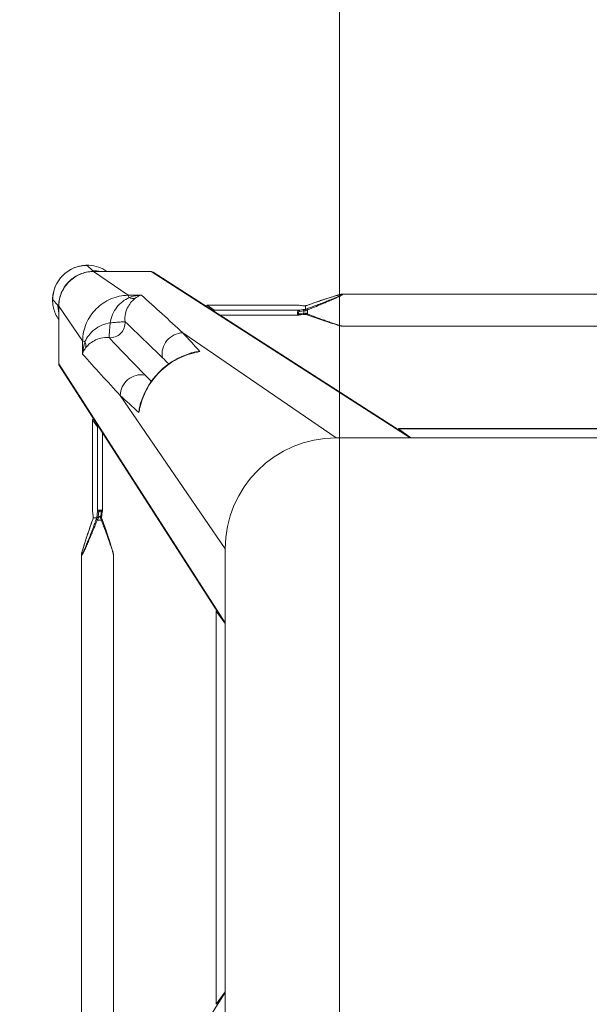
# Model space of a CAD drawing. Header units: metres. Extents: x 362935 to 596424, y 80601 to 172483.
# Tile 25 of 174: x 392677 to 392908, y 95015 to 95415. Entities that reach past the tile are written whole.
import ezdxf

# ---------------------------------------------------------------- set-up
doc = ezdxf.new("R2010")
doc.units = ezdxf.units.M
doc.layers.get('0').update_dxf_attribs({"color": 8, "lineweight": 5})
doc.layers.add('FURNITURE', color=8, linetype='Continuous', lineweight=5)

# ---------------------------------------------------------------- blocks, each defined once
blk = doc.blocks.new('SV2W-A')
at = {"linetype": 'Continuous', "lineweight": 0}
for p, q in [((-354.97, -19.68), (-354.97, -224.51)), ((-341.97, -19.68), (-341.97, -224.51)), ((-296.63, -17.09), (-296.63, -227.09)), ((-300.37, -42.33), (-300.37, -201.86)), ((-300.36, -42.33), (-300.36, -201.86)), ((-296.63, -197.09), (-364.11, -302.09)), ((-296.63, -196.83), (-300.36, -201.86)), ((-300.75, -203.05), (-363.88, -301.28)), ((-300.36, -201.86), (-300.37, -201.88)), ((-354.97, -224.5), (-354.97, -224.5)), ((-354.65, -226.06), (-354.59, -226.29)), ((-354.59, -226.29), (-354.52, -226.52)), ((-354.52, -226.52), (-354.45, -226.77)), ((-354.45, -226.77), (-354.34, -227.15)), ((-354.34, -227.15), (-354.22, -227.55)), ((-354.22, -227.55), (-354.1, -227.96)), ((-342.84, -227.96), (-342.72, -227.55)), ((-342.72, -227.55), (-342.6, -227.15)), ((-342.6, -227.15), (-342.49, -226.77)), ((-342.49, -226.77), (-342.42, -226.52)), ((-342.42, -226.52), (-342.35, -226.29)), ((-342.35, -226.29), (-342.29, -226.06)), ((-342.29, -226.06), (-342.23, -225.84)), ((-341.97, -224.5), (-341.97, -224.5)), ((-296.63, -227.09), (-339.25, -289.28)), ((-354.1, -227.96), (-353.92, -228.54)), ((-353.92, -228.54), (-353.73, -229.13)), ((-353.73, -229.13), (-353.48, -229.91)), ((-353.48, -229.91), (-353.16, -230.89)), ((-353.16, -230.89), (-352.82, -231.92)), ((-344.12, -231.92), (-343.78, -230.89)), ((-343.78, -230.89), (-343.46, -229.91)), ((-343.46, -229.91), (-343.21, -229.14)), ((-343.21, -229.14), (-343.02, -228.54)), ((-343.02, -228.54), (-342.84, -227.96)), ((-352.82, -231.92), (-352.4, -233.19)), ((-352.4, -233.19), (-351.93, -234.54)), ((-351.93, -234.54), (-351.44, -235.98)), ((-345.43, -235.77), (-344.94, -234.35)), ((-344.94, -234.35), (-344.48, -233.01)), ((-344.48, -233.01), (-344.12, -231.92)), ((-351.44, -235.98), (-350.9, -237.52)), ((-350.9, -237.52), (-350.37, -239.03)), ((-350.4, -238.93), (-350.4, -238.93)), ((-350.18, -239.56), (-350.19, -239.73)), ((-350.18, -239.58), (-350.18, -239.58)), ((-350.17, -239.59), (-348.76, -239.59)), ((-348.55, -238.76), (-346.89, -238.76)), ((-346.76, -239.58), (-346.71, -239.41)), ((-346.58, -239.03), (-346.37, -238.44)), ((-346.37, -238.44), (-345.88, -237.07)), ((-345.88, -237.07), (-345.43, -235.77)), ((-350.45, -242.25), (-350.46, -242.32)), ((-350.46, -242.32), (-350.46, -242.37)), ((-350.46, -242.37), (-350.46, -279.44)), ((-350.33, -241.16), (-350.45, -242.25)), ((-350.45, -242.31), (-350.43, -242.12)), ((-350.45, -242.25), (-350.45, -279.43)), ((-350.43, -242.12), (-350.36, -241.52)), ((-350.36, -241.52), (-350.32, -241.12)), ((-350.27, -240.63), (-350.33, -241.16)), ((-350.32, -241.12), (-350.25, -240.53)), ((-350.25, -240.47), (-350.27, -240.63)), ((-350.25, -240.47), (-350.25, -240.53)), ((-350.19, -239.73), (-350.2, -239.96)), ((-348.68, -240.53), (-348.47, -242.31)), ((-348.47, -276.63), (-348.47, -242.31)), ((-347.12, -240.18), (-348.17, -240.18)), ((-347.09, -240.52), (-347.12, -240.18)), ((-347.02, -241.07), (-347.09, -240.52)), ((-346.92, -241.96), (-347.02, -241.07)), ((-346.58, -241.43), (-346.69, -240.47)), ((-346.49, -242.25), (-346.58, -241.43)), ((-346.48, -274.2), (-346.48, -242.37)), ((-326.63, -339.57), (-221.63, -272.09)), ((-251.63, -272.09), (-313.82, -314.71)), ((-251.63, -272.09), (-41.63, -272.09)), ((-221.36, -272.09), (-226.39, -275.82)), ((-71.89, -272.09), (-66.86, -275.82)), ((-71.63, -272.09), (33.37, -339.57)), ((-350.45, -279.43), (-350.46, -279.45)), ((-350.45, -279.43), (-348.47, -276.63)), ((-325.82, -339.34), (-227.59, -276.22)), ((-226.42, -275.83), (-226.39, -275.82)), ((-226.39, -275.82), (-66.86, -275.82)), ((-226.39, -275.83), (-66.86, -275.83)), ((-66.86, -275.82), (-66.84, -275.83)), ((-331.27, -284.72), (-331.09, -285.48)), ((-331.27, -284.72), (-331.27, -284.72)), ((-364.11, -312.09), (-364.11, -302.09)), ((-354.57, -306.1), (-354.49, -311.53)), ((-309.89, -306.58), (-309.26, -306.74)), ((-309.26, -306.73), (-309.26, -306.73)), ((-354.49, -311.53), (-364.11, -325.56)), ((-364.14, -312.15), (-364.14, -325.61)), ((-364.11, -325.56), (-364.11, -312.09)), ((-255.41, -319.24), (-256.44, -319.58)), ((-254.44, -318.92), (-255.41, -319.24)), ((-253.66, -318.67), (-254.44, -318.92)), ((-253.06, -318.48), (-253.66, -318.67)), ((-252.49, -318.3), (-253.06, -318.48)), ((-252.08, -318.18), (-252.49, -318.3)), ((-251.68, -318.06), (-252.08, -318.18)), ((-250.93, -317.84), (-251.17, -317.91)), ((-250.7, -317.78), (-250.93, -317.84)), ((-249.04, -317.43), (-44.21, -317.43)), ((-249.04, -317.43), (-249.04, -317.43)), ((-266.91, -321.94), (-298.74, -321.94)), ((-264.15, -322.26), (-266.79, -321.95)), ((-264.82, -322.57), (-264.41, -322.62)), ((-264.71, -323.24), (-264.71, -322.98)), ((-262.02, -321.49), (-263.47, -322)), ((-262.77, -322.15), (-263.3, -322.35)), ((-263.3, -322.35), (-263.3, -324.01)), ((-260.49, -320.96), (-262.02, -321.49)), ((-259.06, -320.46), (-260.49, -320.96)), ((-257.71, -320), (-259.06, -320.46)), ((-256.44, -319.58), (-257.71, -320)), ((-366.61, -328.09), (-364.48, -325.96)), ((-364.3, -325.76), (-364.5, -325.96)), ((-303.98, -325.92), (-266.91, -325.92)), ((-303.98, -325.92), (-303.96, -325.92)), ((-303.96, -325.92), (-301.17, -323.94)), ((-266.79, -325.92), (-303.96, -325.92)), ((-266.85, -323.94), (-301.17, -323.94)), ((-266.91, -325.92), (-266.85, -325.92)), ((-264.32, -324.23), (-266.85, -323.94)), ((-266.79, -325.91), (-266.85, -325.92)), ((-266.85, -325.92), (-266.79, -325.92)), ((-266.06, -325.82), (-266.79, -325.91)), ((-266.79, -325.92), (-266.22, -325.85)), ((-266.22, -325.85), (-265.66, -325.79)), ((-265.66, -325.78), (-266.06, -325.82)), ((-265.66, -325.79), (-265.01, -325.71)), ((-265.26, -325.73), (-265.66, -325.78)), ((-265.07, -325.71), (-265.26, -325.73)), ((-265.01, -325.71), (-265.07, -325.71)), ((-265.01, -325.71), (-264.86, -325.69)), ((-264.13, -324.25), (-264.32, -324.23)), ((-264.13, -325.63), (-264.13, -324.25)), ((-264.12, -325.64), (-264.12, -325.64)), ((-263.52, -325.84), (-262.25, -326.29)), ((-263.47, -325.86), (-263.47, -325.86)), ((-262.25, -326.29), (-260.92, -326.76)), ((-260.92, -326.76), (-259.66, -327.2)), ((-259.66, -327.2), (-258.27, -327.67)), ((-336.06, -329.95), (-350.1, -339.57)), ((-336.06, -329.95), (-330.64, -330.03)), ((-258.27, -327.67), (-256.97, -328.11)), ((-256.97, -328.11), (-255.92, -328.46)), ((-255.92, -328.46), (-254.92, -328.79)), ((-254.92, -328.79), (-254.12, -329.05)), ((-254.12, -329.05), (-253.36, -329.29)), ((-253.36, -329.29), (-252.77, -329.48)), ((-252.77, -329.48), (-252.21, -329.65)), ((-252.21, -329.65), (-251.81, -329.77)), ((-251.81, -329.77), (-251.42, -329.88)), ((-251.42, -329.88), (-251.17, -329.95)), ((-251.17, -329.95), (-250.93, -330.02)), ((-250.93, -330.02), (-250.7, -330.09)), ((-250.7, -330.09), (-250.48, -330.15)), ((-250.48, -330.15), (-250.27, -330.2)), ((-249.04, -330.43), (-249.04, -330.43)), ((-249.04, -330.43), (-44.21, -330.43)), ((-352.63, -342.07), (-350.5, -339.94)), ((-350.14, -339.61), (-350.5, -339.96)), ((-350.1, -339.57), (-326.63, -339.57)), ((-349.88, -339.64), (-350.1, -339.64)), ((-349.47, -339.63), (-349.25, -339.62)), ((-336.69, -339.61), (-348.3, -339.61))]:
    blk.add_line(p, q, dxfattribs=at)
for points in [[(-354.97, -224.5), (-354.97, -224.55), (-354.97, -224.6), (-354.96, -224.66), (-354.95, -224.73), (-354.95, -224.79), (-354.93, -224.86), (-354.92, -224.93), (-354.91, -225.01), (-354.89, -225.09), (-354.87, -225.17), (-354.85, -225.26)], [(-354.85, -225.26), (-354.83, -225.35), (-354.81, -225.44), (-354.79, -225.54), (-354.76, -225.64), (-354.74, -225.74), (-354.71, -225.84), (-354.65, -226.06)], [(-342.23, -225.84), (-342.2, -225.74), (-342.18, -225.64), (-342.15, -225.54), (-342.13, -225.44), (-342.11, -225.35), (-342.09, -225.26), (-342.07, -225.17), (-342.05, -225.09), (-342.04, -225.01), (-342.02, -224.93), (-342.01, -224.86), (-342, -224.79), (-341.99, -224.73), (-341.98, -224.66), (-341.97, -224.6), (-341.97, -224.55), (-341.97, -224.5)], [(-350.37, -239.03), (-350.3, -239.22), (-350.23, -239.41), (-350.18, -239.58)], [(-346.69, -240.47), (-346.71, -240.36), (-346.72, -240.17), (-346.74, -239.96), (-346.75, -239.73), (-346.76, -239.56)], [(-346.71, -239.41), (-346.64, -239.22), (-346.58, -239.03)], [(-350.2, -239.96), (-350.22, -240.17), (-350.23, -240.36), (-350.25, -240.47)], [(-346.48, -242.37), (-346.48, -242.33), (-346.49, -242.25)], [(-331.09, -285.48), (-330.45, -287.6), (-329.64, -289.68), (-328.68, -291.7), (-327.56, -293.64), (-326.29, -295.5), (-324.88, -297.26), (-323.35, -298.91), (-321.69, -300.44), (-319.92, -301.84), (-318.06, -303.1), (-316.11, -304.2), (-314.09, -305.16), (-312.01, -305.95), (-309.89, -306.58)], [(-251.17, -317.91), (-251.3, -317.95), (-251.68, -318.06)], [(-249.04, -317.43), (-249.08, -317.43), (-249.14, -317.44), (-249.2, -317.44), (-249.26, -317.45), (-249.33, -317.46), (-249.4, -317.47), (-249.47, -317.48), (-249.54, -317.5), (-249.62, -317.51), (-249.71, -317.53), (-249.79, -317.55), (-249.88, -317.57), (-249.97, -317.59), (-250.07, -317.62), (-250.17, -317.64), (-250.27, -317.67), (-250.37, -317.69), (-250.48, -317.72), (-250.7, -317.78)], [(-266.79, -321.95), (-266.87, -321.94), (-266.91, -321.94)], [(-263.97, -322.18), (-264.21, -322.26), (-264.23, -322.26)], [(-263.47, -322), (-263.72, -322.09), (-263.97, -322.18)], [(-264.86, -325.69), (-264.66, -325.68), (-264.45, -325.66)], [(-264.45, -325.66), (-264.22, -325.65), (-264.1, -325.64)], [(-264.12, -325.64), (-264.1, -325.65), (-263.91, -325.71)], [(-263.91, -325.71), (-263.71, -325.78), (-263.52, -325.84)], [(-250.27, -330.2), (-250.17, -330.23), (-250.07, -330.25), (-249.97, -330.27), (-249.88, -330.3), (-249.79, -330.32)], [(-249.79, -330.32), (-249.71, -330.34), (-249.62, -330.35), (-249.54, -330.37), (-249.47, -330.38), (-249.4, -330.4), (-249.33, -330.41), (-249.26, -330.42), (-249.2, -330.42), (-249.14, -330.43), (-249.08, -330.43), (-249.04, -330.43)]]:
    blk.add_lwpolyline(points, dxfattribs=at)
for centre, radius, start, end in [((-251.63, -227.09), 45, 180, 270), ((-375.07, -247.72), 26.2, 18.5694, 19.6049), ((-373.45, -247.18), 24.49, 18.051, 18.5687), ((-367.05, -238.9), 16.88, 357.0641, 357.6759), ((-323.68, -229.64), 26.98, 200.1485, 201.6429), ((-330, -229.53), 20.72, 206.4506, 208.295), ((-322.96, -250.38), 26.6, 154.3575, 155.5098), ((-311.23, -255.95), 39.59, 154.2603, 154.433), ((-1488.38, 986.1), 1716.72, 312.01918, 312.36216), ((-303.41, -278.11), 28.55, 188.6076, 192.8248), ((-315.37, -281.05), 16.32, 184.6716, 192.9875), ((-303.14, -278.05), 28.83, 192.8187, 193.4009), ((-321.96, -282.77), 9.64, 196.6319, 205.2458), ((2352.86, -2757.36), 3652.24, 137.4859, 137.84284), ((533.51, -1130.99), 1199.48, 135.81604, 135.98775), ((6239.67, -6642.73), 9132.92, 135.992162, 136.124366), ((-362.7, -302.04), 1.4, 147.3901, 150.7628), ((-1155.71, 558.24), 1199.74, 314.01228, 314.18381), ((-6615.6, 6210.58), 9058.45, 313.875091, 314.008381), ((857.79, -1369.78), 1576.66, 137.62265, 137.99608), ((-307.31, -297.42), 9.64, 244.8369, 253.365), ((-302.59, -278.59), 28.83, 256.6036, 257.3408), ((-305.59, -290.84), 16.31, 257.0122, 265.3188), ((-302.64, -278.86), 28.56, 257.3353, 261.3875), ((-2711.65, 2300.55), 3548.12, 312.14906, 312.5165), ((-352.78, -328.05), 13.87, 145.025, 177.2496), ((-350.5, -325.9), 13.98, 167.6002, 175.417), ((-279.2, -289.39), 36.6, 295.327, 295.7487), ((-352.71, -328.06), 13.94, 177.2323, 182.568), ((-350.56, -325.9), 13.92, 175.4148, 179.399), ((-350.65, -325.9), 13.83, 179.4023, 180.2846), ((-350.13, -325.64), 14.01, 179.8531, 180.469), ((-350.12, -325.64), 14.02, 180.4691, 181.3029), ((-350.2, -325.51), 13.91, 180.2057, 180.3862), ((-350.19, -325.51), 13.92, 180.3862, 181.002), ((-264.14, -333.63), 7.98, 96.256, 96.6642), ((-263.43, -342.54), 16.92, 92.3246, 92.9034), ((-254.63, -300.3), 25.74, 248.146, 249.0892), ((-272.22, -350.42), 26.08, 70.3973, 71.9235), ((-254.08, -298.87), 27.27, 249.0791, 249.8493), ((-352.63, -328.09), 14, 179.9994, 270.0006), ((-352.6, -328.05), 14.05, 182.5915, 225.0299), ((-352.59, -328.06), 14.05, 224.9701, 267.4085), ((-326.57, -338.16), 1.4, 299.2372, 302.6099), ((-352.6, -328.17), 13.94, 267.432, 272.7677), ((-352.6, -328.21), 13.9, 272.7783, 294.1428), ((-350.18, -325.58), 14.02, 266.524, 268.3651), ((-350.05, -325.61), 13.96, 266.0899, 267.968), ((-350.18, -325.59), 14.02, 268.3649, 270.1468), ((-350.05, -325.64), 13.93, 267.9679, 269.7939), ((-350.43, -326.03), 13.91, 269.7212, 274.5867), ((-350.44, -325.96), 13.98, 274.583, 282.3998), ((-348.3, -363.51), 23.91, 90.0085, 90.5994), ((-352.59, -328.24), 13.87, 294.1743, 304.9746)]:
    blk.add_arc(centre, radius, start, end, dxfattribs=at)
for centre, major_axis, ratio, start_param, end_param in [((-298.87, -201.86), (1.5, 0.03), 0.156004, 3.141059, 4.025198), ((-297.97, -199.97), (0, 1.01), 0.981142, -4.712389, -4.167288), ((-226.39, -274.33), (0.03, 1.5), 0.156004, -4.025183, -3.141059), ((-224.51, -273.43), (1.01, 0), 0.981142, -2.115885, -1.570796), ((-68.75, -273.43), (1.01, 0), 0.981142, -1.570796, -1.025696), ((-349.46, -279.43), (1, 0.02), 0.16329, -3.139768, -2.066031), ((-347.48, -276.63), (1, 0.02), 0.16329, 2.061212, 3.021519), ((-301.17, -322.94), (0.02, 1), 0.16329, -3.021519, -2.061212), ((-303.96, -324.92), (0.02, 1), 0.16329, -4.217155, -3.143418), ((-336.84, -329.64), (0, 10), 0.182662, -3.059139, -3.024736)]:
    blk.add_ellipse(centre, major_axis=major_axis, ratio=ratio, start_param=start_param, end_param=end_param, dxfattribs=at)
for points, start_tangent, end_tangent in [([(-300.83, -203.62), (-300.6, -202.81)], (-0.021147, 0.999776), (0.538874, 0.842386)), ([(-300.6, -202.81), (-299.96, -202.27)], (0.538874, 0.842386), (0.916171, 0.400787)), ([(-354.97, -224.5), (-354.97, -224.46), (-354.95, -224.41), (-354.93, -224.39)], (0.004076, 0.999992), (0.999938, -0.011158)), ([(-354.87, -225.17), (-354.91, -224.95), (-354.93, -224.78), (-354.94, -224.65), (-354.92, -224.57)], (-0.204521, 0.978862), (0.588159, 0.808745)), ([(-354.93, -224.39), (-354.89, -224.41), (-354.84, -224.45), (-354.78, -224.52), (-354.71, -224.62), (-354.55, -224.87), (-354.38, -225.19), (-354.19, -225.56), (-353.99, -225.95), (-353.79, -226.37), (-353.59, -226.8), (-353.17, -227.71), (-352.75, -228.66), (-352.32, -229.63), (-351.9, -230.61), (-351.47, -231.61), (-351.05, -232.62), (-350.21, -234.65), (-349.37, -236.7), (-348.55, -238.76)], (0.999986, 0.00525), (0.369432, -0.929258)), ([(-354.92, -224.57), (-354.9, -224.56)], (0.588159, 0.808745), (0.999962, -0.008751)), ([(-354.9, -224.56), (-354.86, -224.58), (-354.81, -224.63), (-354.75, -224.71), (-354.68, -224.81), (-354.53, -225.09), (-354.36, -225.42), (-354.18, -225.8), (-354, -226.2), (-353.81, -226.63), (-353.62, -227.07), (-353.23, -227.99), (-352.84, -228.93), (-352.45, -229.9), (-352.06, -230.87), (-351.68, -231.86), (-351.29, -232.86), (-350.52, -234.87), (-349.76, -236.9), (-349.01, -238.93)], (0.999989, 0.004587), (0.344509, -0.938783)), ([(-350.4, -238.93), (-351.68, -235.28), (-352.3, -233.47), (-352.9, -231.68), (-353.48, -229.91), (-354.02, -228.19), (-354.51, -226.56), (-354.71, -225.82), (-354.87, -225.17)], (-0.335384, 0.942082), (-0.204521, 0.978862)), ([(-346.89, -238.76), (-346.14, -236.79), (-345.4, -234.83), (-344.68, -232.88), (-343.98, -230.95), (-343.32, -229.07), (-343.01, -228.16), (-342.71, -227.27), (-342.45, -226.42), (-342.21, -225.63), (-342.12, -225.28), (-342.04, -224.96), (-341.99, -224.7), (-341.97, -224.5)], (0.359834, 0.933016), (-0.001112, 0.999999)), ([(-350.17, -239.59), (-350.18, -239.59), (-350.18, -239.58)], (-0.999997, 0.002385), (-0.335043, 0.942203)), ([(-348.55, -238.76), (-348.86, -238.88), (-349.01, -238.93)], (-0.938767, -0.344553), (-0.925511, -0.378721)), ([(-348.75, -239.58), (-348.75, -239.59), (-348.76, -239.59)], (-0.335488, -0.942045), (-1, -0.00066)), ([(-348.24, -239.35), (-348.42, -239.4), (-348.58, -239.46), (-348.7, -239.52), (-348.75, -239.58)], (-0.983623, -0.180239), (-0.33539, -0.942079)), ([(-348.75, -239.58), (-348.74, -239.84), (-348.68, -240.53)], (0.040503, -0.999179), (0.116382, -0.993204)), ([(-348.24, -239.35), (-348.23, -239.58), (-348.17, -240.18)], (0.045036, -0.998985), (0.139178, -0.990267)), ([(-347.12, -240.18), (-347.14, -240), (-347.17, -239.35)], (-0.093423, 0.995627), (-0.027573, 0.99962)), ([(-347.17, -239.35), (-346.88, -239.44), (-346.79, -239.5), (-346.76, -239.56)], (0.983418, -0.181353), (0.047174, -0.998887)), ([(-346.89, -238.76), (-346.75, -238.82), (-346.63, -238.87), (-346.59, -238.89), (-346.56, -238.91), (-346.55, -238.92), (-346.54, -238.93)], (0.935298, -0.353861), (-0.311242, -0.950331)), ([(-350.46, -242.37), (-350.45, -242.31)], (0.00041, 1), (0.227044, 0.973885)), ([(-350.25, -240.53), (-350.24, -240.46), (-350.22, -240.25)], (0.116111, 0.993236), (0.086204, 0.996277)), ([(-350.22, -240.25), (-350.21, -240.13), (-350.19, -239.76)], (0.086204, 0.996277), (0.051277, 0.998684)), ([(-348.17, -240.18), (-348.35, -240.21), (-348.52, -240.29), (-348.63, -240.4), (-348.68, -240.53)], (-0.999304, -0.037304), (-0.11549, -0.993309)), ([(-347.96, -241.96), (-348.14, -241.99), (-348.31, -242.07), (-348.42, -242.18), (-348.47, -242.31)], (-0.999565, -0.029499), (-0.115609, -0.993295)), ([(-348.47, -242.31), (-348.37, -242.49), (-348.14, -242.64), (-347.82, -242.75), (-347.43, -242.8), (-347.05, -242.77), (-346.74, -242.68), (-346.63, -242.61), (-346.54, -242.54), (-346.5, -242.46), (-346.48, -242.37)], (0.227467, -0.973786), (0.002962, 0.999996)), ([(-348.17, -240.18), (-347.96, -241.96)], (0.119949, -0.99278), (0.118392, -0.992967)), ([(-347.96, -241.96), (-347.91, -242.13), (-347.79, -242.28), (-347.61, -242.4), (-347.38, -242.44), (-347.16, -242.4), (-347.01, -242.28), (-346.93, -242.13), (-346.92, -241.96)], (0.118387, -0.992968), (-0.113643, 0.993522)), ([(-347.12, -240.18), (-346.96, -240.2), (-346.83, -240.27), (-346.74, -240.36), (-346.69, -240.47)], (0.999291, -0.037637), (0.121036, -0.992648)), ([(-346.92, -241.96), (-346.76, -241.98), (-346.62, -242.05), (-346.53, -242.14), (-346.49, -242.25)], (0.999559, -0.029703), (0.119096, -0.992883)), ([(-227.35, -276.06), (-226.81, -275.43)], (0.842386, 0.538874), (0.400807, 0.916163)), ([(-228.16, -276.29), (-227.35, -276.06)], (0.999776, -0.021147), (0.842386, 0.538874)), ([(-331.19, -285.53), (-331.39, -284.77), (-331.63, -282.38)], (-0.287117, 0.957895), (0.005292, 0.999986)), ([(-309.27, -306.64), (-316.82, -303.68), (-323.3, -298.77), (-328.22, -292.29), (-331.18, -284.73)], (-0.972791, 0.231685), (-0.231761, 0.972773)), ([(-339.25, -289.28), (-338.4, -292.87), (-336.11, -295.77), (-332.81, -297.44), (-329.14, -297.57)], (0.014825, -0.99989), (0.983095, 0.183098)), ([(-364.11, -302.09), (-363.92, -301.35)], (-0.021147, 0.999776), (0.488372, 0.872635)), ([(-354.57, -306.1), (-354.37, -306.73), (-353.28, -308.6)], (0.260301, -0.965527), (0.618447, -0.785826)), ([(-354.57, -306.11), (-354.43, -307.37), (-353.53, -311.13)], (0.0867, -0.996234), (0.319704, -0.947517)), ([(-313.82, -314.71), (-317.4, -313.86), (-320.31, -311.57), (-321.98, -308.28), (-322.11, -304.6)], (-0.99989, 0.014824), (0.183096, 0.983095)), ([(-306.92, -307.1), (-307.73, -307.07), (-310.07, -306.65)], (-0.999986, -0.005311), (-0.957888, 0.287143)), ([(-354.49, -311.53), (-354.36, -311.43), (-354.16, -311.33), (-353.53, -311.13)], (0.668755, 0.743483), (0.971581, 0.236707)), ([(-354.49, -311.53), (-352.98, -318.49), (-348.95, -324.41), (-343.02, -328.44), (-336.06, -329.95)], (0.01725, -0.999851), (0.999852, -0.017219)), ([(-353.53, -311.13), (-353.2, -309.83), (-353.28, -308.59)], (0.373525, 0.92762), (-0.238599, 0.971118)), ([(-353.53, -311.13), (-352, -313.69), (-349.7, -316.02), (-346.72, -317.78), (-343.29, -318.75)], (0.411135, -0.911574), (0.988934, -0.148359)), ([(-353.28, -308.6), (-351.91, -310.07), (-349.86, -311.51), (-347.1, -312.54), (-343.76, -312.75)], (0.62019, -0.784452), (0.995092, 0.098955)), ([(-364.14, -312.15), (-364.11, -312.09)], (0.412197, 0.911095), (0.541795, 0.840511)), ([(-343.76, -312.75), (-341.22, -313.11), (-339.05, -314.51), (-337.65, -316.68), (-337.29, -319.23)], (0.997201, 0.074771), (-0.074771, -0.997201)), ([(-343.29, -318.75), (-343.48, -316.61), (-343.56, -315.62), (-343.63, -314.74), (-343.7, -313.99), (-343.73, -313.4), (-343.74, -312.97), (-343.75, -312.84), (-343.76, -312.75)], (-0.130574, 0.991439), (-0.397057, 0.917794)), ([(-343.29, -318.75), (-342.32, -322.18), (-340.56, -325.16), (-338.23, -327.47), (-335.67, -328.99)], (0.14814, -0.988966), (0.911624, -0.411025)), ([(-343.29, -318.75), (-341.15, -318.94), (-340.16, -319.02), (-339.28, -319.1), (-338.53, -319.16), (-337.93, -319.2), (-337.51, -319.2), (-337.37, -319.21), (-337.29, -319.23)], (0.991435, -0.130599), (0.917848, -0.396932)), ([(-337.29, -319.23), (-337.08, -322.56), (-336.04, -325.32), (-334.61, -327.37), (-333.13, -328.74)], (-0.098992, -0.995088), (0.78457, -0.62004)), ([(-249.04, -317.43), (-249.23, -317.45), (-249.48, -317.5), (-249.78, -317.57), (-250.12, -317.66), (-250.87, -317.88), (-251.69, -318.14), (-252.54, -318.42), (-253.42, -318.72), (-255.23, -319.35), (-257.09, -320.02), (-258.97, -320.71), (-260.86, -321.42), (-262.77, -322.15)], (-0.999999, 0.001275), (-0.933497, -0.358586)), ([(-266.85, -323.94), (-267.02, -323.83), (-267.18, -323.61), (-267.29, -323.28), (-267.33, -322.89), (-267.31, -322.51), (-267.22, -322.2), (-267.15, -322.09), (-267.08, -322.01), (-267, -321.96), (-266.91, -321.94)], (-0.973769, 0.227537), (0.999998, 0.001913)), ([(-266.5, -323.42), (-266.66, -323.37), (-266.82, -323.25), (-266.93, -323.07), (-266.98, -322.84), (-266.93, -322.62), (-266.82, -322.47), (-266.66, -322.4), (-266.5, -322.38)], (-0.992967, 0.118395), (0.99353, -0.113571)), ([(-266.85, -323.94), (-266.72, -323.88), (-266.6, -323.77), (-266.53, -323.61), (-266.5, -323.42)], (0.993295, 0.115609), (0.029499, 0.999565)), ([(-266.79, -321.95), (-266.75, -321.96), (-266.63, -322.03)], (0.992883, -0.119095), (0.700914, -0.713246)), ([(-266.63, -322.03), (-266.59, -322.07), (-266.52, -322.22)], (0.700914, -0.713246), (0.282291, -0.959329)), ([(-266.52, -322.22), (-266.5, -322.38)], (0.282291, -0.959329), (0.029703, -0.999559)), ([(-266.5, -322.38), (-264.82, -322.57)], (0.993521, -0.113646), (0.993656, -0.112462)), ([(-264.41, -323.67), (-266.5, -323.42)], (-0.992731, 0.120357), (-0.992967, 0.118392)), ([(-263.54, -322.47), (-264.17, -322.75), (-264.71, -322.98)], (-0.903956, -0.427625), (-0.939721, -0.341942)), ([(-264.71, -322.98), (-264.48, -322.71), (-264.41, -322.62)], (0.667444, 0.74466), (0.662044, 0.749465)), ([(-264.71, -323.24), (-264.05, -323.61), (-263.3, -324.01)], (0.857811, -0.513965), (0.89551, -0.445042)), ([(-264.41, -323.67), (-264.71, -323.24)], (-0.5842, 0.81161), (-0.594033, 0.804441)), ([(-264.36, -322.56), (-264.41, -322.62)], (-0.522581, -0.85259), (-0.662043, -0.749465)), ([(-264.23, -322.26), (-264.27, -322.29), (-264.28, -322.32), (-264.29, -322.36), (-264.31, -322.45), (-264.36, -322.56)], (-0.95039, -0.311061), (-0.522581, -0.85259)), ([(-263.3, -322.35), (-263.36, -322.21), (-263.41, -322.1), (-263.43, -322.06), (-263.45, -322.03), (-263.46, -322.01), (-263.47, -322)], (-0.353863, 0.935297), (-0.9503, -0.311336)), ([(-364.27, -325.72), (-364.3, -325.76)], (-0.366739, -0.930324), (-0.707107, -0.707107)), ([(-364.14, -324.81), (-364.21, -325.4), (-364.24, -325.6), (-364.27, -325.72)], (-0.105593, -0.994409), (-0.366739, -0.930324)), ([(-364.14, -325.61), (-364.11, -325.56)], (0.545324, 0.838225), (0.677451, 0.735568)), ([(-351.03, -339.58), (-356.03, -338.32), (-360.24, -335.33), (-363.07, -331.01), (-364.14, -325.96)], (-0.99816, 0.060632), (-0.022737, 0.999741)), ([(-351, -339.54), (-356.02, -338.23), (-360.23, -335.19), (-363.05, -330.83), (-364.11, -325.75)], (-0.997672, 0.068188), (-0.017487, 0.999847)), ([(-266.85, -325.92), (-266.91, -325.92)], (-0.973777, -0.227505), (-1, -0.000171)), ([(-264.29, -325.65), (-264.49, -325.66), (-265.01, -325.7)], (-0.998714, -0.050704), (-0.994039, -0.10903)), ([(-264.41, -323.67), (-264.29, -323.99), (-264.21, -324.19)], (0.584199, -0.81161), (0.839827, -0.542855)), ([(-264.21, -324.19), (-264.15, -324.23), (-264.14, -324.24), (-264.13, -324.25)], (0.839827, -0.542855), (-0.000004, -1)), ([(-264.12, -325.64), (-264.12, -325.64), (-264.13, -325.63)], (-0.942053, 0.335465), (-0.000699, 1)), ([(-263.3, -324.01), (-263.41, -324.32), (-263.47, -324.47)], (-0.344552, -0.938767), (-0.378696, -0.925521)), ([(-263.47, -324.47), (-261.44, -325.22), (-259.41, -325.98), (-257.4, -326.75), (-256.4, -327.14), (-255.41, -327.53), (-254.43, -327.92), (-253.47, -328.31), (-252.52, -328.69), (-251.61, -329.08), (-251.17, -329.27), (-250.74, -329.46), (-250.34, -329.65), (-249.96, -329.82), (-249.63, -329.99), (-249.35, -330.15), (-249.25, -330.21), (-249.17, -330.27), (-249.12, -330.32), (-249.1, -330.36)], (0.938783, -0.344508), (-0.005917, -0.999982)), ([(-249.71, -330.33), (-250.36, -330.17), (-251.11, -329.97), (-252.73, -329.48), (-254.45, -328.94), (-256.22, -328.36), (-258.01, -327.76), (-259.82, -327.14), (-263.47, -325.86)], (-0.978676, 0.205408), (-0.942082, 0.335383)), ([(-263.3, -324.01), (-261.24, -324.84), (-259.19, -325.67), (-257.15, -326.51), (-256.15, -326.94), (-255.15, -327.36), (-254.16, -327.79), (-253.19, -328.21), (-252.25, -328.63), (-251.34, -329.05), (-250.9, -329.26), (-250.49, -329.46), (-250.09, -329.65), (-249.73, -329.84), (-249.41, -330.02), (-249.16, -330.17), (-249.06, -330.24), (-248.99, -330.3), (-248.94, -330.35), (-248.93, -330.39)], (0.929258, -0.36943), (-0.007184, -0.999974)), ([(-335.67, -328.99), (-335.86, -329.62), (-335.96, -329.82), (-336.06, -329.95)], (-0.236709, -0.97158), (-0.743483, -0.668755)), ([(-335.67, -328.99), (-334.36, -328.66), (-333.13, -328.74)], (0.927588, 0.373604), (0.971005, -0.239059)), ([(-335.67, -328.99), (-334.42, -329.37), (-330.64, -330.03)], (0.947516, -0.319709), (0.996233, -0.086715)), ([(-333.13, -328.74), (-332.51, -329.19), (-330.64, -330.03)], (0.785832, -0.61844), (0.965483, -0.260466)), ([(-249.3, -330.4), (-249.39, -330.39), (-249.71, -330.33)], (-0.995831, 0.091221), (-0.978676, 0.205408)), ([(-249.1, -330.36), (-249.15, -330.4), (-249.22, -330.4), (-249.3, -330.4)], (0.008398, -0.999965), (-0.995831, 0.091221)), ([(-248.93, -330.39), (-248.94, -330.41), (-248.97, -330.43), (-249.04, -330.43)], (0.010617, -0.999944), (-0.999988, -0.004823)), ([(-326.63, -339.57), (-325.89, -339.39)], (0.999776, -0.021147), (0.872635, 0.488372)), ([(-350.1, -339.57), (-350.14, -339.61)], (-0.710876, -0.703317), (-0.853614, -0.520906)), ([(-349.9, -339.64), (-349.81, -339.64), (-349.47, -339.63)], (0.999996, 0.002901), (0.999481, 0.032219)), ([(-349.25, -339.62), (-349.09, -339.62), (-348.55, -339.61)], (0.999498, 0.031694), (0.999947, 0.010313))]:
    blk.add_spline(points, degree=3, dxfattribs=dict(at, start_tangent=start_tangent, end_tangent=end_tangent))

msp = doc.modelspace()

# ---------------------------------------------------------------- linework, layer by layer
at = {"layer": 'FURNITURE', "elevation": 1343980.86}
msp.add_lwpolyline([(394082.91, 93252.35), (394082.91, 93706.35), (392806.79, 93706.35), (392806.79, 96059.85), (392352.78, 96059.85), (392352.79, 93252.35)], close=True, dxfattribs=at)

# ---------------------------------------------------------------- block references
at = {"layer": 'FURNITURE', "rotation": 270}
msp.add_blockref('SV2W-A', (393032.61, 94948.56, 1343980.86), dxfattribs=at)

doc.saveas('drawing.dxf')
